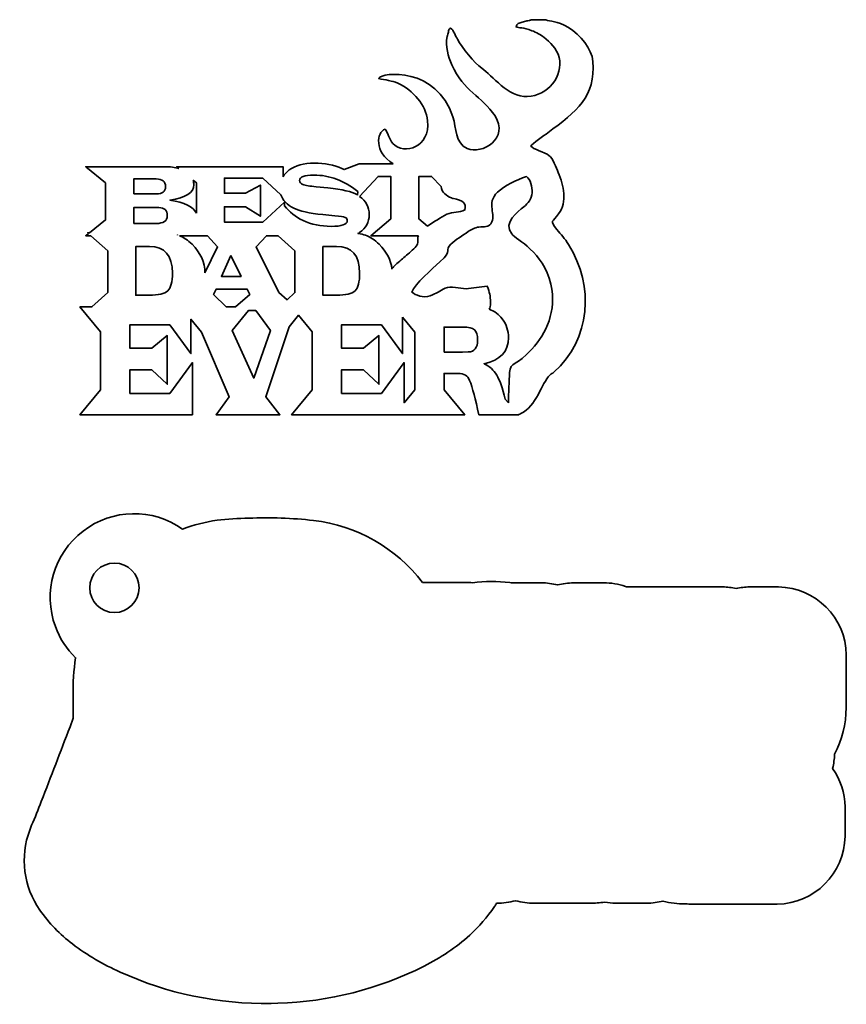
# Model space of a CAD drawing. Header units: millimetres. Extents: x -1459 to 125, y -3469 to 122.
# Tile 99 of 199: x -337 to -253, y -2774 to -2675. Entities that reach past the tile are written whole.
import ezdxf

# ---------------------------------------------------------------- set-up
doc = ezdxf.new("R2010")
doc.units = ezdxf.units.MM
doc.header["$MEASUREMENT"] = 0
doc.layers.add('Layer 1', color=7, linetype='Continuous')

msp = doc.modelspace()

# ---------------------------------------------------------------- linework, layer by layer
at = {"layer": 'Layer 1', "color": 146, "lineweight": 35}
for points, knots in [([(-298.9361, -2689.3526), (-300.8991, -2688.159), (-300.6116, -2686.1556), (-299.7608, -2685.8675), (-299.4554, -2686.151), (-299.3686, -2686.8708), (-298.9714, -2687.2994), (-297.79, -2688.5746), (-295.1591, -2687.6587), (-295.4562, -2685.0171), (-295.6359, -2683.42), (-296.8645, -2681.9287), (-298.4763, -2681.2123), (-298.8177, -2681.0606), (-299.0234, -2681.0313), (-299.392, -2680.9227), (-299.7411, -2680.8196), (-300.0554, -2680.8591), (-300.4169, -2680.7317), (-300.078, -2680.0507), (-294.5126, -2679.5592), (-292.8882, -2684.6011), (-292.5149, -2685.7595), (-292.6687, -2687.263), (-291.4229, -2687.8207), (-289.9352, -2688.4867), (-287.1324, -2686.7651), (-288.6158, -2684.5259), (-289.9798, -2682.467), (-291.7885, -2682.0895), (-292.9878, -2679.3452), (-293.3536, -2678.5083), (-293.6779, -2677.4309), (-293.4659, -2676.4898), (-293.4304, -2676.3323), (-293.3822, -2676.191), (-293.3462, -2676.0389), (-293.3284, -2675.9636), (-293.3172, -2675.8765), (-293.2825, -2675.8112), (-293.2104, -2675.6752), (-293.2554, -2675.7134), (-293.116, -2675.6425), (-292.7955, -2675.828), (-292.6186, -2676.4452), (-292.43, -2676.764), (-291.9282, -2677.6129), (-290.717, -2679.1683), (-289.9559, -2679.6995), (-288.915, -2680.4257), (-287.2949, -2682.6325), (-285.3444, -2682.5553), (-283.2643, -2682.4732), (-281.659, -2680.5003), (-282.1287, -2678.5947), (-282.3584, -2677.6627), (-283.0309, -2677.0707), (-283.6688, -2676.5484), (-283.9209, -2676.3417), (-284.5055, -2676.0443), (-284.8771, -2675.8915), (-285.7663, -2675.526), (-286.2131, -2675.6381), (-286.4813, -2675.5033), (-286.4441, -2675.1705), (-286.1615, -2675.1067), (-285.8517, -2675.0181), (-285.6941, -2674.9729), (-285.551, -2674.944), (-285.387, -2674.9105), (-285.33, -2674.8991), (-285.2215, -2674.8792), (-285.1724, -2674.8666), (-285.1512, -2674.8612), (-285.09, -2674.8446), (-285.0709, -2674.8381), (-284.9299, -2674.7924), (-285.0064, -2674.8232), (-284.9304, -2674.7805)], [0, 0, 0, 0, 0.0384615, 0.0384615, 0.0384615, 0.0769231, 0.0769231, 0.0769231, 0.1153846, 0.1153846, 0.1153846, 0.1538462, 0.1538462, 0.1538462, 0.1923077, 0.1923077, 0.1923077, 0.2307692, 0.2307692, 0.2307692, 0.2692308, 0.2692308, 0.2692308, 0.3076923, 0.3076923, 0.3076923, 0.3461538, 0.3461538, 0.3461538, 0.3846154, 0.3846154, 0.3846154, 0.4230769, 0.4230769, 0.4230769, 0.4615385, 0.4615385, 0.4615385, 0.5, 0.5, 0.5, 0.5384615, 0.5384615, 0.5384615, 0.5769231, 0.5769231, 0.5769231, 0.6153846, 0.6153846, 0.6153846, 0.6538462, 0.6538462, 0.6538462, 0.6923077, 0.6923077, 0.6923077, 0.7307692, 0.7307692, 0.7307692, 0.7692308, 0.7692308, 0.7692308, 0.8076923, 0.8076923, 0.8076923, 0.8461538, 0.8461538, 0.8461538, 0.8846154, 0.8846154, 0.8846154, 0.9230769, 0.9230769, 0.9230769, 0.9615385, 0.9615385, 0.9615385, 1, 1, 1, 1]), ([(-283.47, -2674.7805), (-283.0228, -2675.0103), (-282.3798, -2674.856), (-281.1816, -2675.5805), (-279.967, -2676.3152), (-278.8074, -2677.7217), (-278.7009, -2679.0061), (-278.4059, -2682.5737), (-280.3565, -2684.0701), (-283.2822, -2686.2345), (-283.6132, -2686.4792), (-284.8644, -2687.333), (-284.9904, -2687.571), (-284.7714, -2687.9104), (-283.574, -2688.1939), (-283.1544, -2688.52), (-282.7658, -2688.8215), (-282.4172, -2689.7417), (-282.2141, -2690.2375), (-281.6548, -2691.6026), (-281.2657, -2693.1616), (-282.1824, -2694.4426), (-282.7866, -2695.2867), (-283.1118, -2695.0476), (-282.3452, -2696.0174), (-281.9286, -2696.5442), (-281.5596, -2696.9131), (-281.1707, -2697.538), (-278.5384, -2701.7683), (-278.9061, -2707.1161), (-282.6489, -2710.4572), (-282.8072, -2710.5987), (-282.8979, -2710.6006), (-283.072, -2710.7688), (-283.9147, -2711.5833), (-284.423, -2713.9029), (-286.007, -2714.6541), (-286.0839, -2714.6906), (-286.1559, -2714.7182), (-286.2242, -2714.7379)], [0, 0, 0, 0, 0.0769231, 0.0769231, 0.0769231, 0.1538462, 0.1538462, 0.1538462, 0.2307692, 0.2307692, 0.2307692, 0.3076923, 0.3076923, 0.3076923, 0.3846154, 0.3846154, 0.3846154, 0.4615385, 0.4615385, 0.4615385, 0.5384615, 0.5384615, 0.5384615, 0.6153846, 0.6153846, 0.6153846, 0.6923077, 0.6923077, 0.6923077, 0.7692308, 0.7692308, 0.7692308, 0.8461538, 0.8461538, 0.8461538, 0.9230769, 0.9230769, 0.9230769, 1, 1, 1, 1]), ([(-329.5459, -2696.6398), (-329.5459, -2696.6398), (-330.0733, -2696.6398), (-330.0733, -2696.6398), (-330.0733, -2696.6398), (-329.7914, -2696.4163), (-329.7914, -2696.4163), (-329.7914, -2696.4163), (-329.8714, -2696.3434), (-329.8714, -2696.3434), (-329.8714, -2696.3434), (-329.6994, -2696.3434), (-329.6994, -2696.3434), (-329.6994, -2696.3434), (-328.0586, -2695.0424), (-328.0586, -2695.0424), (-328.0586, -2695.0424), (-328.0586, -2691.2931), (-328.0586, -2691.2931), (-328.0586, -2691.2931), (-330.0733, -2689.661), (-330.0733, -2689.661), (-330.0733, -2689.661), (-322.0617, -2689.661), (-322.0617, -2689.661)], [0, 0, 0, 0, 0.125, 0.125, 0.125, 0.25, 0.25, 0.25, 0.375, 0.375, 0.375, 0.5, 0.5, 0.5, 0.625, 0.625, 0.625, 0.75, 0.75, 0.75, 0.875, 0.875, 0.875, 1, 1, 1, 1]), ([(-320.6392, -2689.8531), (-320.6392, -2689.8531), (-320.8779, -2689.661), (-320.8779, -2689.661), (-320.8779, -2689.661), (-310.0943, -2689.661), (-310.0943, -2689.661), (-310.0943, -2689.661), (-310.0943, -2690.6876), (-310.0943, -2690.6876)], [0, 0, 0, 0, 0.3333333, 0.3333333, 0.3333333, 0.6666667, 0.6666667, 0.6666667, 1, 1, 1, 1]), ([(-310.0943, -2690.6876), (-309.9429, -2690.4218), (-309.7325, -2690.1894), (-309.4632, -2689.9904), (-308.8484, -2689.5336), (-308.0006, -2689.3053), (-306.919, -2689.3053), (-305.879, -2689.3053), (-304.9458, -2689.4864), (-304.1197, -2689.851)], [0, 0, 0, 0, 0.3333333, 0.3333333, 0.3333333, 0.6666667, 0.6666667, 0.6666667, 1, 1, 1, 1]), ([(-304.1197, -2689.851), (-304.1197, -2689.851), (-303.8907, -2689.9521), (-303.8907, -2689.9521), (-303.8907, -2689.9521), (-302.3744, -2689.3579), (-302.3744, -2689.3579), (-302.3744, -2689.3579), (-302.374, -2689.3526), (-302.374, -2689.3526), (-302.374, -2689.3526), (-302.3608, -2689.3526), (-302.3608, -2689.3526), (-302.3608, -2689.3526), (-302.3506, -2689.3488), (-302.3506, -2689.3488), (-302.3506, -2689.3488), (-302.3506, -2689.3526), (-302.3506, -2689.3526), (-302.3506, -2689.3526), (-298.9361, -2689.3526), (-298.9361, -2689.3526)], [0, 0, 0, 0, 0.1428571, 0.1428571, 0.1428571, 0.2857143, 0.2857143, 0.2857143, 0.4285714, 0.4285714, 0.4285714, 0.5714286, 0.5714286, 0.5714286, 0.7142857, 0.7142857, 0.7142857, 0.8571429, 0.8571429, 0.8571429, 1, 1, 1, 1]), ([(-302.5217, -2692.1643), (-303.913, -2691.0604), (-305.3902, -2690.5084), (-306.9547, -2690.5084), (-307.936, -2690.5084), (-308.4272, -2690.695), (-308.4272, -2691.0664), (-308.4272, -2691.2408), (-308.3077, -2691.3718), (-308.0691, -2691.4607), (-307.8303, -2691.5495), (-307.3802, -2691.6264), (-306.7203, -2691.6962)], [0, 0, 0, 0, 0.25, 0.25, 0.25, 0.5, 0.5, 0.5, 0.75, 0.75, 0.75, 1, 1, 1, 1]), ([(-296.3818, -2696.6398), (-296.3818, -2696.6398), (-301.1883, -2696.6398), (-301.1883, -2696.6398), (-301.1883, -2696.6398), (-299.1738, -2694.9373), (-299.1738, -2694.9373), (-299.1738, -2694.9373), (-299.1738, -2690.6418), (-299.1738, -2690.6418), (-299.1738, -2690.6418), (-300.457, -2690.6418), (-300.457, -2690.6418), (-300.457, -2690.6418), (-302.3522, -2692.6596), (-302.3522, -2692.6596)], [0, 0, 0, 0, 0.2, 0.2, 0.2, 0.4, 0.4, 0.4, 0.6, 0.6, 0.6, 0.8, 0.8, 0.8, 1, 1, 1, 1]), ([(-289.2144, -2704.0955), (-289.1037, -2703.9543), (-289.0633, -2703.7479), (-289.0687, -2703.4215), (-289.0813, -2702.6675), (-289.1656, -2702.4168), (-289.407, -2701.7583), (-289.8274, -2701.7763), (-290.1044, -2701.8386), (-290.4966, -2701.8835), (-290.8356, -2701.9223), (-291.2297, -2702.0047), (-291.532, -2702.0094), (-292.2203, -2702.0199), (-293.0692, -2701.6499), (-293.6717, -2701.955), (-294.2032, -2702.2242), (-294.5315, -2702.4784), (-295.1998, -2702.7339), (-295.8628, -2702.9872), (-296.6933, -2702.6507), (-297.0414, -2702.3636), (-296.7355, -2701.5091), (-295.0047, -2700.0348), (-294.1908, -2699.2964), (-292.789, -2698.0244), (-293.8396, -2698.1891), (-293.0818, -2697.497), (-292.6156, -2697.0713), (-291.8884, -2696.6018), (-291.3367, -2696.2322), (-291.0682, -2696.0522), (-290.6492, -2695.816), (-290.2452, -2695.7671), (-289.6731, -2695.698), (-289.3155, -2695.8188), (-289.0436, -2695.4278), (-288.4001, -2694.503), (-289.5862, -2693.396), (-288.3525, -2692.225), (-287.6882, -2691.5943), (-286.4158, -2690.9728), (-285.4416, -2690.658), (-285.0109, -2690.9215), (-284.8267, -2691.688), (-284.8608, -2692.3004), (-284.8947, -2692.9107), (-285.2521, -2693.3467), (-285.7073, -2693.7171), (-286.2726, -2694.1771), (-287.847, -2695.3266), (-286.922, -2696.4583), (-286.39, -2697.1092), (-283.7626, -2698.202), (-282.9721, -2701.5467), (-282.3278, -2704.2726), (-283.4419, -2706.52), (-284.8871, -2708.138), (-286.3946, -2709.8258), (-287.0977, -2709.3894), (-287.1393, -2710.4814), (-287.1741, -2711.386), (-287.2635, -2712.5287), (-287.2598, -2713.5567)], [0, 0, 0, 0, 0.047619, 0.047619, 0.047619, 0.0952381, 0.0952381, 0.0952381, 0.1428571, 0.1428571, 0.1428571, 0.1904762, 0.1904762, 0.1904762, 0.2380952, 0.2380952, 0.2380952, 0.2857143, 0.2857143, 0.2857143, 0.3333333, 0.3333333, 0.3333333, 0.3809524, 0.3809524, 0.3809524, 0.4285714, 0.4285714, 0.4285714, 0.4761905, 0.4761905, 0.4761905, 0.5238095, 0.5238095, 0.5238095, 0.5714286, 0.5714286, 0.5714286, 0.6190476, 0.6190476, 0.6190476, 0.6666667, 0.6666667, 0.6666667, 0.7142857, 0.7142857, 0.7142857, 0.7619048, 0.7619048, 0.7619048, 0.8095238, 0.8095238, 0.8095238, 0.8571429, 0.8571429, 0.8571429, 0.9047619, 0.9047619, 0.9047619, 0.952381, 0.952381, 0.952381, 1, 1, 1, 1]), ([(-294.0878, -2691.6662), (-294.0878, -2691.6662), (-295.0502, -2690.6418), (-295.0502, -2690.6418), (-295.0502, -2690.6418), (-296.3331, -2690.6418), (-296.3331, -2690.6418), (-296.3331, -2690.6418), (-296.3331, -2694.9373), (-296.3331, -2694.9373), (-296.3331, -2694.9373), (-295.4473, -2695.6859), (-295.4473, -2695.6859)], [0, 0, 0, 0, 0.25, 0.25, 0.25, 0.5, 0.5, 0.5, 0.75, 0.75, 0.75, 1, 1, 1, 1]), ([(-322.9426, -2690.8955), (-322.9426, -2690.8955), (-325.218, -2690.8955), (-325.218, -2690.8955), (-325.218, -2690.8955), (-325.218, -2692.4127), (-325.218, -2692.4127)], [0, 0, 0, 0, 0.5, 0.5, 0.5, 1, 1, 1, 1]), ([(-322.9222, -2692.4127), (-322.3004, -2692.4127), (-321.9903, -2692.1704), (-321.9903, -2691.6872), (-321.9903, -2691.1588), (-322.3071, -2690.8955), (-322.9426, -2690.8955)], [0, 0, 0, 0, 0.5, 0.5, 0.5, 1, 1, 1, 1]), ([(-319.2065, -2691.0077), (-319.1522, -2691.1596), (-319.1253, -2691.3223), (-319.1253, -2691.4955), (-319.1253, -2692.2871), (-319.9319, -2692.8034), (-321.547, -2693.0423), (-320.0773, -2693.2783), (-319.1831, -2693.7183), (-318.8633, -2694.3612)], [0, 0, 0, 0, 0.3333333, 0.3333333, 0.3333333, 0.6666667, 0.6666667, 0.6666667, 1, 1, 1, 1]), ([(-318.8633, -2694.3612), (-318.8633, -2694.3612), (-318.8633, -2691.2844), (-318.8633, -2691.2844), (-318.8633, -2691.2844), (-319.2065, -2691.0077), (-319.2065, -2691.0077)], [0, 0, 0, 0, 0.5, 0.5, 0.5, 1, 1, 1, 1]), ([(-310.2975, -2692.4965), (-310.2975, -2692.4965), (-312.15, -2690.812), (-312.15, -2690.812), (-312.15, -2690.812), (-316.0225, -2690.812), (-316.0225, -2690.812), (-316.0225, -2690.812), (-316.0225, -2692.3394), (-316.0225, -2692.3394), (-316.0225, -2692.3394), (-313.8955, -2692.3394), (-313.8955, -2692.3394), (-313.8955, -2692.3394), (-312.3833, -2691.5199), (-312.3833, -2691.5199), (-312.3833, -2691.5199), (-312.3833, -2694.6675), (-312.3833, -2694.6675), (-312.3833, -2694.6675), (-313.8955, -2693.7207), (-313.8955, -2693.7207), (-313.8955, -2693.7207), (-316.0225, -2693.7207), (-316.0225, -2693.7207), (-316.0225, -2693.7207), (-316.0225, -2695.2588), (-316.0225, -2695.2588), (-316.0225, -2695.2588), (-312.15, -2695.2588), (-312.15, -2695.2588), (-312.15, -2695.2588), (-309.9378, -2693.2603), (-309.9378, -2693.2603), (-309.9378, -2693.2603), (-309.9378, -2693.6308), (-309.9378, -2693.6308), (-309.9378, -2693.6308), (-309.9378, -2693.6309), (-309.9378, -2693.6309)], [0, 0, 0, 0, 0.0769231, 0.0769231, 0.0769231, 0.1538462, 0.1538462, 0.1538462, 0.2307692, 0.2307692, 0.2307692, 0.3076923, 0.3076923, 0.3076923, 0.3846154, 0.3846154, 0.3846154, 0.4615385, 0.4615385, 0.4615385, 0.5384615, 0.5384615, 0.5384615, 0.6153846, 0.6153846, 0.6153846, 0.6923077, 0.6923077, 0.6923077, 0.7692308, 0.7692308, 0.7692308, 0.8461538, 0.8461538, 0.8461538, 0.9230769, 0.9230769, 0.9230769, 1, 1, 1, 1]), ([(-306.0558, -2694.5019), (-307.4503, -2694.3693), (-308.4353, -2694.1568), (-309.0119, -2693.8636), (-309.6947, -2693.5155), (-310.1236, -2693.0597), (-310.2975, -2692.4965)], [0, 0, 0, 0, 0.5, 0.5, 0.5, 1, 1, 1, 1]), ([(-302.3522, -2692.6596), (-301.6925, -2693.143), (-301.363, -2693.7607), (-301.363, -2694.5141), (-301.363, -2695.271), (-301.6919, -2695.8742), (-302.3506, -2696.3227), (-302.3984, -2696.3552), (-302.4473, -2696.3864), (-302.4975, -2696.4167), (-302.2042, -2696.4586), (-301.9488, -2696.5183), (-301.7309, -2696.5957), (-301.2595, -2696.7631), (-300.7975, -2697.0684), (-300.3468, -2697.5156), (-299.589, -2698.2771), (-299.1607, -2699.1059), (-299.0626, -2700.0042), (-298.9862, -2699.8931), (-298.9133, -2699.801), (-298.8465, -2699.7352), (-298.4814, -2699.3751), (-298.0649, -2699.0368), (-297.7168, -2698.7354), (-297.3826, -2698.4461), (-296.8868, -2698.0297), (-296.6088, -2697.7151), (-296.2969, -2697.3623), (-296.533, -2697.0475), (-296.3818, -2696.6398)], [0, 0, 0, 0, 0.1, 0.1, 0.1, 0.2, 0.2, 0.2, 0.3, 0.3, 0.3, 0.4, 0.4, 0.4, 0.5, 0.5, 0.5, 0.6, 0.6, 0.6, 0.7, 0.7, 0.7, 0.8, 0.8, 0.8, 0.9, 0.9, 0.9, 1, 1, 1, 1]), ([(-309.9378, -2693.6309), (-309.4634, -2694.2459), (-308.8397, -2694.734), (-308.0665, -2695.0965), (-307.2073, -2695.4976), (-306.2591, -2695.6982), (-305.2218, -2695.6982), (-304.1306, -2695.6982), (-303.5859, -2695.5135), (-303.5859, -2695.142), (-303.5859, -2694.9676), (-303.6587, -2694.8507), (-303.8052, -2694.7915), (-303.9511, -2694.732), (-304.3022, -2694.6747), (-304.8569, -2694.6206)], [0, 0, 0, 0, 0.2, 0.2, 0.2, 0.4, 0.4, 0.4, 0.6, 0.6, 0.6, 0.8, 0.8, 0.8, 1, 1, 1, 1]), ([(-295.4473, -2695.6859), (-294.8329, -2695.2318), (-294.0635, -2694.7705), (-293.4992, -2694.4805), (-292.8719, -2694.158), (-292.2321, -2694.3447), (-291.662, -2694.032), (-291.5472, -2693.2711), (-291.7167, -2693.1787), (-292.9475, -2692.8284)], [0, 0, 0, 0, 0.3333333, 0.3333333, 0.3333333, 0.6666667, 0.6666667, 0.6666667, 1, 1, 1, 1]), ([(-292.9503, -2692.8275), (-292.9503, -2692.8275), (-292.9476, -2692.8798), (-292.9476, -2692.8798), (-292.9476, -2692.8798), (-293.0153, -2692.8078), (-293.0153, -2692.8078)], [0, 0, 0, 0, 0.5, 0.5, 0.5, 1, 1, 1, 1]), ([(-322.6698, -2693.7939), (-322.6698, -2693.7939), (-325.218, -2693.7939), (-325.218, -2693.7939), (-325.218, -2693.7939), (-325.218, -2695.4052), (-325.218, -2695.4052)], [0, 0, 0, 0, 0.5, 0.5, 0.5, 1, 1, 1, 1]), ([(-322.9553, -2695.4052), (-322.1961, -2695.4052), (-321.8174, -2695.149), (-321.8174, -2694.6345), (-321.8174, -2694.0746), (-322.1014, -2693.7939), (-322.6698, -2693.7939)], [0, 0, 0, 0, 0.5, 0.5, 0.5, 1, 1, 1, 1]), ([(-292.3889, -2710.5792), (-292.3889, -2710.5792), (-293.781, -2710.5792), (-293.781, -2710.5792), (-293.781, -2710.5792), (-293.781, -2712.2362), (-293.781, -2712.2362), (-293.781, -2712.2362), (-291.6808, -2714.772), (-291.6808, -2714.772), (-291.6808, -2714.772), (-297.8242, -2714.772), (-297.8242, -2714.772), (-297.8242, -2714.772), (-298.8341, -2714.772), (-298.8341, -2714.772), (-298.8341, -2714.772), (-309.229, -2714.772), (-309.229, -2714.772), (-309.229, -2714.772), (-307.129, -2712.2443), (-307.129, -2712.2443), (-307.129, -2712.2443), (-307.129, -2706.3893), (-307.129, -2706.3893), (-307.129, -2706.3893), (-308.5253, -2704.6996), (-308.5253, -2704.6996), (-308.5253, -2704.6996), (-309.4581, -2705.8516), (-309.4581, -2705.8516), (-309.4581, -2705.8516), (-311.8387, -2712.9487), (-311.8387, -2712.9487), (-311.8387, -2712.9487), (-310.4095, -2714.772), (-310.4095, -2714.772), (-310.4095, -2714.772), (-316.8802, -2714.772), (-316.8802, -2714.772), (-316.8802, -2714.772), (-315.5484, -2712.9487), (-315.5484, -2712.9487), (-315.5484, -2712.9487), (-318.3653, -2706.3975), (-318.3653, -2706.3975), (-318.3653, -2706.3975), (-319.4294, -2705.1048), (-319.4294, -2705.1048), (-319.4294, -2705.1048), (-319.4294, -2708.5758), (-319.4294, -2708.5758), (-319.4294, -2708.5758), (-321.5726, -2705.6494), (-321.5726, -2705.6494), (-321.5726, -2705.6494), (-325.6098, -2705.6494), (-325.6098, -2705.6494), (-325.6098, -2705.6494), (-325.6098, -2708.0407), (-325.6098, -2708.0407), (-325.6098, -2708.0407), (-323.3923, -2708.0407), (-323.3923, -2708.0407), (-323.3923, -2708.0407), (-321.8157, -2706.7578), (-321.8157, -2706.7578), (-321.8157, -2706.7578), (-321.8157, -2711.6848), (-321.8157, -2711.6848), (-321.8157, -2711.6848), (-323.3923, -2710.2026), (-323.3923, -2710.2026), (-323.3923, -2710.2026), (-325.6098, -2710.2026), (-325.6098, -2710.2026), (-325.6098, -2710.2026), (-325.6098, -2712.6102), (-325.6098, -2712.6102), (-325.6098, -2712.6102), (-321.5726, -2712.6102), (-321.5726, -2712.6102), (-321.5726, -2712.6102), (-319.2662, -2709.4819), (-319.2662, -2709.4819), (-319.2662, -2709.4819), (-319.2662, -2714.772), (-319.2662, -2714.772), (-319.2662, -2714.772), (-330.6715, -2714.772), (-330.6715, -2714.772), (-330.6715, -2714.772), (-328.5713, -2712.2443), (-328.5713, -2712.2443), (-328.5713, -2712.2443), (-328.5713, -2706.3892), (-328.5713, -2706.3892), (-328.5713, -2706.3892), (-330.6715, -2703.8479), (-330.6715, -2703.8479), (-330.6715, -2703.8479), (-329.4526, -2703.8479), (-329.4526, -2703.8479), (-329.4526, -2703.8479), (-327.8534, -2702.4008), (-327.8534, -2702.4008), (-327.8534, -2702.4008), (-327.8534, -2698.1814), (-327.8534, -2698.1814), (-327.8534, -2698.1814), (-329.5459, -2696.6398), (-329.5459, -2696.6398)], [0, 0, 0, 0, 0.027027, 0.027027, 0.027027, 0.0540541, 0.0540541, 0.0540541, 0.0810811, 0.0810811, 0.0810811, 0.1081081, 0.1081081, 0.1081081, 0.1351351, 0.1351351, 0.1351351, 0.1621622, 0.1621622, 0.1621622, 0.1891892, 0.1891892, 0.1891892, 0.2162162, 0.2162162, 0.2162162, 0.2432432, 0.2432432, 0.2432432, 0.2702703, 0.2702703, 0.2702703, 0.2972973, 0.2972973, 0.2972973, 0.3243243, 0.3243243, 0.3243243, 0.3513514, 0.3513514, 0.3513514, 0.3783784, 0.3783784, 0.3783784, 0.4054054, 0.4054054, 0.4054054, 0.4324324, 0.4324324, 0.4324324, 0.4594595, 0.4594595, 0.4594595, 0.4864865, 0.4864865, 0.4864865, 0.5135135, 0.5135135, 0.5135135, 0.5405405, 0.5405405, 0.5405405, 0.5675676, 0.5675676, 0.5675676, 0.5945946, 0.5945946, 0.5945946, 0.6216216, 0.6216216, 0.6216216, 0.6486486, 0.6486486, 0.6486486, 0.6756757, 0.6756757, 0.6756757, 0.7027027, 0.7027027, 0.7027027, 0.7297297, 0.7297297, 0.7297297, 0.7567568, 0.7567568, 0.7567568, 0.7837838, 0.7837838, 0.7837838, 0.8108108, 0.8108108, 0.8108108, 0.8378378, 0.8378378, 0.8378378, 0.8648649, 0.8648649, 0.8648649, 0.8918919, 0.8918919, 0.8918919, 0.9189189, 0.9189189, 0.9189189, 0.9459459, 0.9459459, 0.9459459, 0.972973, 0.972973, 0.972973, 1, 1, 1, 1]), ([(-320.7851, -2696.5655), (-320.7851, -2696.5655), (-320.777, -2696.559), (-320.777, -2696.559), (-320.777, -2696.559), (-320.7968, -2696.5619), (-320.7968, -2696.5619), (-320.7968, -2696.5619), (-320.7851, -2696.5655), (-320.7851, -2696.5655)], [0, 0, 0, 0, 0.3333333, 0.3333333, 0.3333333, 0.6666667, 0.6666667, 0.6666667, 1, 1, 1, 1]), ([(-320.5791, -2696.6398), (-320.148, -2696.8142), (-319.7249, -2697.1052), (-319.3112, -2697.5156), (-318.4416, -2698.3896), (-318.0056, -2699.3523), (-318.0051, -2700.4074)], [0, 0, 0, 0, 0.5, 0.5, 0.5, 1, 1, 1, 1]), ([(-318.0051, -2700.4074), (-318.0051, -2700.4074), (-316.7134, -2697.7854), (-316.7134, -2697.7854), (-316.7134, -2697.7854), (-317.7377, -2696.6398), (-317.7377, -2696.6398)], [0, 0, 0, 0, 0.5, 0.5, 0.5, 1, 1, 1, 1]), ([(-310.5814, -2696.6398), (-310.5814, -2696.6398), (-311.7725, -2696.6398), (-311.7725, -2696.6398), (-311.7725, -2696.6398), (-312.819, -2697.7854), (-312.819, -2697.7854), (-312.819, -2697.7854), (-310.5192, -2702.3812), (-310.5192, -2702.3812), (-310.5192, -2702.3812), (-309.6856, -2703.1219), (-309.6856, -2703.1219), (-309.6856, -2703.1219), (-308.8887, -2702.4008), (-308.8887, -2702.4008), (-308.8887, -2702.4008), (-308.8887, -2698.1814), (-308.8887, -2698.1814), (-308.8887, -2698.1814), (-310.5814, -2696.6398), (-310.5814, -2696.6398)], [0, 0, 0, 0, 0.1428571, 0.1428571, 0.1428571, 0.2857143, 0.2857143, 0.2857143, 0.4285714, 0.4285714, 0.4285714, 0.5714286, 0.5714286, 0.5714286, 0.7142857, 0.7142857, 0.7142857, 0.8571429, 0.8571429, 0.8571429, 1, 1, 1, 1]), ([(-323.6305, -2697.7381), (-323.6305, -2697.7381), (-325.0077, -2697.7381), (-325.0077, -2697.7381), (-325.0077, -2697.7381), (-325.0077, -2702.6668), (-325.0077, -2702.6668), (-325.0077, -2702.6668), (-325.0077, -2702.6667), (-325.0077, -2702.6667)], [0, 0, 0, 0, 0.3333333, 0.3333333, 0.3333333, 0.6666667, 0.6666667, 0.6666667, 1, 1, 1, 1]), ([(-323.6593, -2702.6667), (-322.7093, -2702.6667), (-322.077, -2702.5171), (-321.7649, -2702.2196), (-321.4528, -2701.9203), (-321.2962, -2701.3213), (-321.2962, -2700.4192), (-321.2962, -2698.6325), (-322.0741, -2697.7381), (-323.6305, -2697.7381)], [0, 0, 0, 0, 0.3333333, 0.3333333, 0.3333333, 0.6666667, 0.6666667, 0.6666667, 1, 1, 1, 1]), ([(-315.369, -2698.6345), (-315.369, -2698.6345), (-316.3395, -2700.7638), (-316.3395, -2700.7638), (-316.3395, -2700.7638), (-314.3337, -2700.7638), (-314.3337, -2700.7638), (-314.3337, -2700.7638), (-315.369, -2698.6345), (-315.369, -2698.6345)], [0, 0, 0, 0, 0.3333333, 0.3333333, 0.3333333, 0.6666667, 0.6666667, 0.6666667, 1, 1, 1, 1]), ([(-304.6659, -2697.7381), (-304.6659, -2697.7381), (-306.0432, -2697.7381), (-306.0432, -2697.7381), (-306.0432, -2697.7381), (-306.0432, -2702.6668), (-306.0432, -2702.6668), (-306.0432, -2702.6668), (-306.0432, -2702.6667), (-306.0432, -2702.6667)], [0, 0, 0, 0, 0.3333333, 0.3333333, 0.3333333, 0.6666667, 0.6666667, 0.6666667, 1, 1, 1, 1]), ([(-304.6948, -2702.6667), (-303.7449, -2702.6667), (-303.1125, -2702.5171), (-302.8004, -2702.2196), (-302.4884, -2701.9203), (-302.3317, -2701.3213), (-302.3317, -2700.4192), (-302.3317, -2698.6325), (-303.1098, -2697.7381), (-304.6659, -2697.7381)], [0, 0, 0, 0, 0.3333333, 0.3333333, 0.3333333, 0.6666667, 0.6666667, 0.6666667, 1, 1, 1, 1]), ([(-314.9221, -2703.848), (-314.9221, -2703.848), (-313.4594, -2702.6076), (-313.4594, -2702.6076), (-313.4594, -2702.6076), (-313.7097, -2702.0639), (-313.7097, -2702.0639), (-313.7097, -2702.0639), (-316.8742, -2702.0639), (-316.8742, -2702.0639), (-316.8742, -2702.0639), (-317.1203, -2702.6076), (-317.1203, -2702.6076), (-317.1203, -2702.6076), (-315.8495, -2703.848), (-315.8495, -2703.848), (-315.8495, -2703.848), (-314.9221, -2703.848), (-314.9221, -2703.848)], [0, 0, 0, 0, 0.1666667, 0.1666667, 0.1666667, 0.3333333, 0.3333333, 0.3333333, 0.5, 0.5, 0.5, 0.6666667, 0.6666667, 0.6666667, 0.8333333, 0.8333333, 0.8333333, 1, 1, 1, 1]), ([(-312.8593, -2704.2268), (-312.8593, -2704.2268), (-313.5896, -2704.2268), (-313.5896, -2704.2268), (-313.5896, -2704.2268), (-315.238, -2706.2227), (-315.238, -2706.2227), (-315.238, -2706.2227), (-313.0505, -2711.0459), (-313.0505, -2711.0459), (-313.0505, -2711.0459), (-311.3694, -2706.2227), (-311.3694, -2706.2227), (-311.3694, -2706.2227), (-312.8593, -2704.2269), (-312.8593, -2704.2269), (-312.8593, -2704.2269), (-312.8593, -2704.2268), (-312.8593, -2704.2268)], [0, 0, 0, 0, 0.1666667, 0.1666667, 0.1666667, 0.3333333, 0.3333333, 0.3333333, 0.5, 0.5, 0.5, 0.6666667, 0.6666667, 0.6666667, 0.8333333, 0.8333333, 0.8333333, 1, 1, 1, 1]), ([(-287.5821, -2713.1889), (-287.8523, -2712.0615), (-288.1386, -2711.2508), (-288.4391, -2710.7512), (-288.7394, -2710.2518), (-289.17, -2709.8697), (-289.7324, -2709.602), (-288.0771, -2709.2337), (-287.2487, -2708.3575), (-287.2487, -2706.9679), (-287.2487, -2706.2503), (-287.4575, -2705.614), (-287.8769, -2705.0681), (-288.2317, -2704.6059), (-288.6771, -2704.2804), (-289.2144, -2704.0955)], [0, 0, 0, 0, 0.2, 0.2, 0.2, 0.4, 0.4, 0.4, 0.6, 0.6, 0.6, 0.8, 0.8, 0.8, 1, 1, 1, 1]), ([(-297.9872, -2704.8783), (-297.9872, -2704.8783), (-297.9872, -2708.5758), (-297.9872, -2708.5758), (-297.9872, -2708.5758), (-300.1302, -2705.6494), (-300.1302, -2705.6494), (-300.1302, -2705.6494), (-304.1676, -2705.6494), (-304.1676, -2705.6494), (-304.1676, -2705.6494), (-304.1676, -2708.0407), (-304.1676, -2708.0407), (-304.1676, -2708.0407), (-301.9499, -2708.0407), (-301.9499, -2708.0407), (-301.9499, -2708.0407), (-300.3735, -2706.7578), (-300.3735, -2706.7578), (-300.3735, -2706.7578), (-300.3735, -2711.6848), (-300.3735, -2711.6848), (-300.3735, -2711.6848), (-301.9499, -2710.2027), (-301.9499, -2710.2027), (-301.9499, -2710.2027), (-304.1676, -2710.2027), (-304.1676, -2710.2027), (-304.1676, -2710.2027), (-304.1676, -2712.6103), (-304.1676, -2712.6103), (-304.1676, -2712.6103), (-300.1303, -2712.6103), (-300.1303, -2712.6103), (-300.1303, -2712.6103), (-297.8242, -2709.482), (-297.8242, -2709.482), (-297.8242, -2709.482), (-297.8242, -2713.5529), (-297.8242, -2713.5529), (-297.8242, -2713.5529), (-296.7339, -2712.2362), (-296.7339, -2712.2362), (-296.7339, -2712.2362), (-296.7339, -2706.403), (-296.7339, -2706.403), (-296.7339, -2706.403), (-297.9872, -2704.8783), (-297.9872, -2704.8783)], [0, 0, 0, 0, 0.0625, 0.0625, 0.0625, 0.125, 0.125, 0.125, 0.1875, 0.1875, 0.1875, 0.25, 0.25, 0.25, 0.3125, 0.3125, 0.3125, 0.375, 0.375, 0.375, 0.4375, 0.4375, 0.4375, 0.5, 0.5, 0.5, 0.5625, 0.5625, 0.5625, 0.625, 0.625, 0.625, 0.6875, 0.6875, 0.6875, 0.75, 0.75, 0.75, 0.8125, 0.8125, 0.8125, 0.875, 0.875, 0.875, 0.9375, 0.9375, 0.9375, 1, 1, 1, 1]), ([(-291.8997, -2705.8954), (-291.8997, -2705.8954), (-293.781, -2705.8954), (-293.781, -2705.8954), (-293.781, -2705.8954), (-293.781, -2708.4174), (-293.781, -2708.4174)], [0, 0, 0, 0, 0.5, 0.5, 0.5, 1, 1, 1, 1]), ([(-291.3245, -2708.4008), (-290.6964, -2708.4008), (-290.3817, -2708.0024), (-290.3817, -2707.2082), (-290.3817, -2706.6895), (-290.4847, -2706.343), (-290.6909, -2706.1628), (-290.8967, -2705.9852), (-291.3001, -2705.8954), (-291.8997, -2705.8954)], [0, 0, 0, 0, 0.3333333, 0.3333333, 0.3333333, 0.6666667, 0.6666667, 0.6666667, 1, 1, 1, 1]), ([(-293.781, -2708.4174), (-293.781, -2708.4174), (-291.9067, -2708.4174), (-291.9067, -2708.4174), (-291.9067, -2708.4174), (-291.3245, -2708.4008), (-291.3245, -2708.4008)], [0, 0, 0, 0, 0.5, 0.5, 0.5, 1, 1, 1, 1]), ([(-290.2516, -2714.7721), (-290.5978, -2713.1888), (-290.9099, -2712.0259), (-291.1858, -2711.2837), (-291.3604, -2710.8142), (-291.7609, -2710.5792), (-292.3889, -2710.5792)], [0, 0, 0, 0, 0.5, 0.5, 0.5, 1, 1, 1, 1]), ([(-286.2242, -2714.7379), (-286.2242, -2714.7379), (-286.1943, -2714.7721), (-286.1943, -2714.7721), (-286.1943, -2714.7721), (-286.3866, -2714.7721), (-286.3866, -2714.7721)], [0, 0, 0, 0, 0.5, 0.5, 0.5, 1, 1, 1, 1])]:
    msp.add_open_spline(points, degree=3, knots=knots, dxfattribs=at)
for points in [[(-284.9304, -2674.7805), (-284.9304, -2674.7805), (-283.47, -2674.7805), (-283.47, -2674.7805)], [(-322.0617, -2689.661), (-321.5255, -2689.661), (-321.0514, -2689.7251), (-320.6392, -2689.8531)], [(-293.0153, -2692.8078), (-293.587, -2692.6247), (-293.9883, -2692.2263), (-294.0878, -2691.6662)], [(-325.218, -2692.4127), (-325.218, -2692.4127), (-322.9222, -2692.4127), (-322.9222, -2692.4127)], [(-306.7203, -2691.6962), (-306.7203, -2691.6962), (-305.5537, -2691.8129), (-305.5537, -2691.8129)], [(-305.5537, -2691.8129), (-304.0884, -2691.9628), (-303.107, -2692.1879), (-302.6103, -2692.4878)], [(-302.6103, -2692.4878), (-302.6103, -2692.4878), (-302.5408, -2692.5308), (-302.5408, -2692.5308)], [(-302.5408, -2692.5308), (-302.5408, -2692.5308), (-302.5217, -2692.1643), (-302.5217, -2692.1643)], [(-292.9475, -2692.8284), (-292.9475, -2692.8284), (-292.9503, -2692.8275), (-292.9503, -2692.8275)], [(-304.8569, -2694.6206), (-304.8569, -2694.6206), (-306.0558, -2694.5019), (-306.0558, -2694.5019)], [(-325.218, -2695.4052), (-325.218, -2695.4052), (-322.9553, -2695.4052), (-322.9553, -2695.4052)], [(-317.7377, -2696.6398), (-317.7377, -2696.6398), (-320.5791, -2696.6398), (-320.5791, -2696.6398)], [(-325.0077, -2702.6667), (-325.0077, -2702.6667), (-323.6593, -2702.6667), (-323.6593, -2702.6667)], [(-306.0432, -2702.6667), (-306.0432, -2702.6667), (-304.6948, -2702.6667), (-304.6948, -2702.6667)], [(-287.2598, -2713.5567), (-287.2598, -2713.5567), (-287.5821, -2713.1889), (-287.5821, -2713.1889)], [(-286.642, -2714.7721), (-286.642, -2714.7721), (-290.2516, -2714.7721), (-290.2516, -2714.7721)], [(-286.3866, -2714.7721), (-286.4756, -2714.7835), (-286.5597, -2714.7823), (-286.642, -2714.7721)]]:
    msp.add_open_spline(points, degree=3, dxfattribs=at)
at = {"layer": 'Layer 1', "color": 250, "lineweight": 35}
for points, knots in [([(-287.1033, -2731.7555), (-288.3688, -2731.5906), (-289.6504, -2731.593), (-290.9153, -2731.7626), (-291.1111, -2731.7455), (-291.3076, -2731.7381), (-291.5042, -2731.7394), (-292.9906, -2731.7283), (-294.4763, -2731.7328), (-295.9626, -2731.7528), (-298.6357, -2728.2479), (-302.6177, -2725.9779), (-306.9955, -2725.4639), (-309.1745, -2725.2226), (-311.3684, -2725.1452), (-313.559, -2725.2324), (-314.6357, -2725.2412), (-315.711, -2725.3124), (-316.7794, -2725.4463), (-317.9727, -2725.6173), (-319.1444, -2725.9152), (-320.2746, -2726.3346), (-323.3128, -2724.1911), (-327.3916, -2724.2716), (-330.3433, -2726.5328), (-333.295, -2728.7941), (-334.4345, -2732.7113), (-333.1557, -2736.2028), (-332.7176, -2737.3991), (-332.0153, -2738.4811), (-331.1007, -2739.3681), (-331.2924, -2740.6318), (-331.3808, -2741.9089), (-331.3651, -2743.1869), (-331.364, -2743.9529), (-331.3587, -2744.7175), (-331.3493, -2745.4833)], [0, 0, 0, 0, 0.0833333, 0.0833333, 0.0833333, 0.1666667, 0.1666667, 0.1666667, 0.25, 0.25, 0.25, 0.3333333, 0.3333333, 0.3333333, 0.4166667, 0.4166667, 0.4166667, 0.5, 0.5, 0.5, 0.5833333, 0.5833333, 0.5833333, 0.6666667, 0.6666667, 0.6666667, 0.75, 0.75, 0.75, 0.8333333, 0.8333333, 0.8333333, 0.9166667, 0.9166667, 0.9166667, 1, 1, 1, 1]), ([(-283.9197, -2731.7753), (-283.9197, -2731.7753), (-286.969, -2731.7746), (-286.969, -2731.7746), (-286.969, -2731.7746), (-287.1033, -2731.7555), (-287.1033, -2731.7555)], [0, 0, 0, 0, 0.5, 0.5, 0.5, 1, 1, 1, 1]), ([(-280.6624, -2731.7756), (-281.2088, -2731.7848), (-281.7524, -2731.8574), (-282.2817, -2731.9933), (-282.8172, -2731.8562), (-283.367, -2731.783), (-283.9197, -2731.7753)], [0, 0, 0, 0, 0.5, 0.5, 0.5, 1, 1, 1, 1]), ([(-265.5583, -2732.1913), (-265.5583, -2732.1913), (-266.481, -2732.1904), (-266.481, -2732.1904), (-266.481, -2732.1904), (-266.7014, -2732.1757), (-266.7014, -2732.1757), (-266.7014, -2732.1757), (-266.935, -2732.1677), (-266.935, -2732.1677), (-266.935, -2732.1677), (-275.3022, -2732.1669), (-275.3022, -2732.1669), (-275.3022, -2732.1669), (-275.4023, -2732.1327), (-275.4023, -2732.1327)], [0, 0, 0, 0, 0.2, 0.2, 0.2, 0.4, 0.4, 0.4, 0.6, 0.6, 0.6, 0.8, 0.8, 0.8, 1, 1, 1, 1]), ([(-262.8292, -2732.1913), (-263.2889, -2732.1989), (-263.7468, -2732.252), (-264.1961, -2732.3495), (-264.6439, -2732.2525), (-265.1001, -2732.1993), (-265.5583, -2732.1913)], [0, 0, 0, 0, 0.5, 0.5, 0.5, 1, 1, 1, 1]), ([(-253.0394, -2744.4091), (-253.0394, -2744.4091), (-253.0308, -2743.9865), (-253.0308, -2743.9865), (-253.0308, -2743.9865), (-253.0308, -2739.0734), (-253.0308, -2739.0734)], [0, 0, 0, 0, 0.5, 0.5, 0.5, 1, 1, 1, 1]), ([(-253.1537, -2754.4531), (-253.1768, -2753.0564), (-253.6174, -2751.6986), (-254.4191, -2750.5546), (-254.3039, -2750.0828), (-254.2384, -2749.6001), (-254.2237, -2749.1147), (-253.4692, -2747.6592), (-253.0636, -2746.0483), (-253.0394, -2744.4091)], [0, 0, 0, 0, 0.3333333, 0.3333333, 0.3333333, 0.6666667, 0.6666667, 0.6666667, 1, 1, 1, 1]), ([(-331.671, -2746.3442), (-332.6364, -2748.8654), (-333.6051, -2751.3781), (-334.5822, -2753.8945), (-334.8838, -2754.7123), (-335.2098, -2755.5211), (-335.5597, -2756.3195)], [0, 0, 0, 0, 0.5, 0.5, 0.5, 1, 1, 1, 1]), ([(-335.7484, -2756.8014), (-336.7688, -2759.5049), (-336.3826, -2762.5393), (-334.7174, -2764.9008), (-333.806, -2766.2108), (-332.6924, -2767.3675), (-331.4181, -2768.3282), (-329.9243, -2769.4596), (-328.3045, -2770.4144), (-326.5912, -2771.1734), (-321.7948, -2773.35), (-316.5755, -2774.4356), (-311.309, -2774.3521)], [0, 0, 0, 0, 0.25, 0.25, 0.25, 0.5, 0.5, 0.5, 0.75, 0.75, 0.75, 1, 1, 1, 1]), ([(-310.6044, -2774.3353), (-305.4566, -2774.1716), (-300.4063, -2772.8893), (-295.804, -2770.5772), (-294.1327, -2769.7384), (-292.5775, -2768.6858), (-291.1775, -2767.4461), (-290.2381, -2766.5774), (-289.3991, -2765.6066), (-288.6753, -2764.5514), (-288.5991, -2764.4383), (-288.5262, -2764.3229), (-288.4573, -2764.2052), (-287.8051, -2764.2098), (-287.1555, -2764.123), (-286.5276, -2763.9469), (-285.9145, -2764.1184), (-285.2809, -2764.2052), (-284.6443, -2764.2052)], [0, 0, 0, 0, 0.1666667, 0.1666667, 0.1666667, 0.3333333, 0.3333333, 0.3333333, 0.5, 0.5, 0.5, 0.6666667, 0.6666667, 0.6666667, 0.8333333, 0.8333333, 0.8333333, 1, 1, 1, 1]), ([(-279.0193, -2764.2052), (-278.5154, -2764.206), (-278.0122, -2764.1695), (-277.5137, -2764.0964), (-277.1479, -2764.1616), (-276.7775, -2764.1976), (-276.406, -2764.2043)], [0, 0, 0, 0, 0.5, 0.5, 0.5, 1, 1, 1, 1]), ([(-273.229, -2764.2043), (-272.6802, -2764.195), (-272.1343, -2764.1216), (-271.6028, -2763.9848), (-270.8696, -2764.1921), (-270.1084, -2764.2833), (-269.3469, -2764.2553), (-269.1101, -2764.2832), (-268.8722, -2764.2998), (-268.6338, -2764.3044)], [0, 0, 0, 0, 0.3333333, 0.3333333, 0.3333333, 0.6666667, 0.6666667, 0.6666667, 1, 1, 1, 1])]:
    msp.add_open_spline(points, degree=3, knots=knots, dxfattribs=at)
at = {"layer": 'Layer 1', "color": 175, "lineweight": 35}
msp.add_open_spline([(-324.6715, -2732.2802), (-324.6715, -2733.6609), (-325.7908, -2734.7802), (-327.1715, -2734.7802), (-328.5522, -2734.7802), (-329.6715, -2733.6609), (-329.6715, -2732.2802), (-329.6715, -2730.8995), (-328.5522, -2729.7802), (-327.1715, -2729.7802), (-325.7908, -2729.7802), (-324.6715, -2730.8995), (-324.6715, -2732.2802)], degree=3, knots=[0, 0, 0, 0, 0.25, 0.25, 0.25, 0.5, 0.5, 0.5, 0.75, 0.75, 0.75, 1, 1, 1, 1], dxfattribs=at)
at = {"layer": 'Layer 1', "color": 250, "lineweight": 35}
for points in [[(-277.6128, -2731.7746), (-277.6128, -2731.7746), (-280.6624, -2731.7756), (-280.6624, -2731.7756)], [(-275.4023, -2732.1327), (-276.1152, -2731.8954), (-276.8615, -2731.7746), (-277.6128, -2731.7746)], [(-259.9086, -2732.1913), (-259.9086, -2732.1913), (-262.8292, -2732.1913), (-262.8292, -2732.1913)], [(-253.0308, -2739.0734), (-253.0938, -2735.3006), (-256.1358, -2732.2564), (-259.9086, -2732.1913)], [(-331.3493, -2745.4833), (-331.3493, -2745.4833), (-331.671, -2746.3442), (-331.671, -2746.3442)], [(-253.1537, -2757.4267), (-253.1537, -2757.4267), (-253.1537, -2754.4531), (-253.1537, -2754.4531)], [(-335.5597, -2756.3195), (-335.5597, -2756.3195), (-335.7484, -2756.8014), (-335.7484, -2756.8014)], [(-260.0357, -2764.3044), (-256.263, -2764.2415), (-253.2191, -2761.1994), (-253.1537, -2757.4267)], [(-284.6443, -2764.2052), (-284.6443, -2764.2052), (-279.0193, -2764.2052), (-279.0193, -2764.2052)], [(-276.406, -2764.2043), (-276.406, -2764.2043), (-273.229, -2764.2043), (-273.229, -2764.2043)], [(-268.6338, -2764.3044), (-268.6338, -2764.3044), (-260.0357, -2764.3044), (-260.0357, -2764.3044)], [(-311.309, -2774.3521), (-311.309, -2774.3521), (-310.6044, -2774.3353), (-310.6044, -2774.3353)]]:
    msp.add_open_spline(points, degree=3, dxfattribs=at)

doc.saveas('drawing.dxf')
